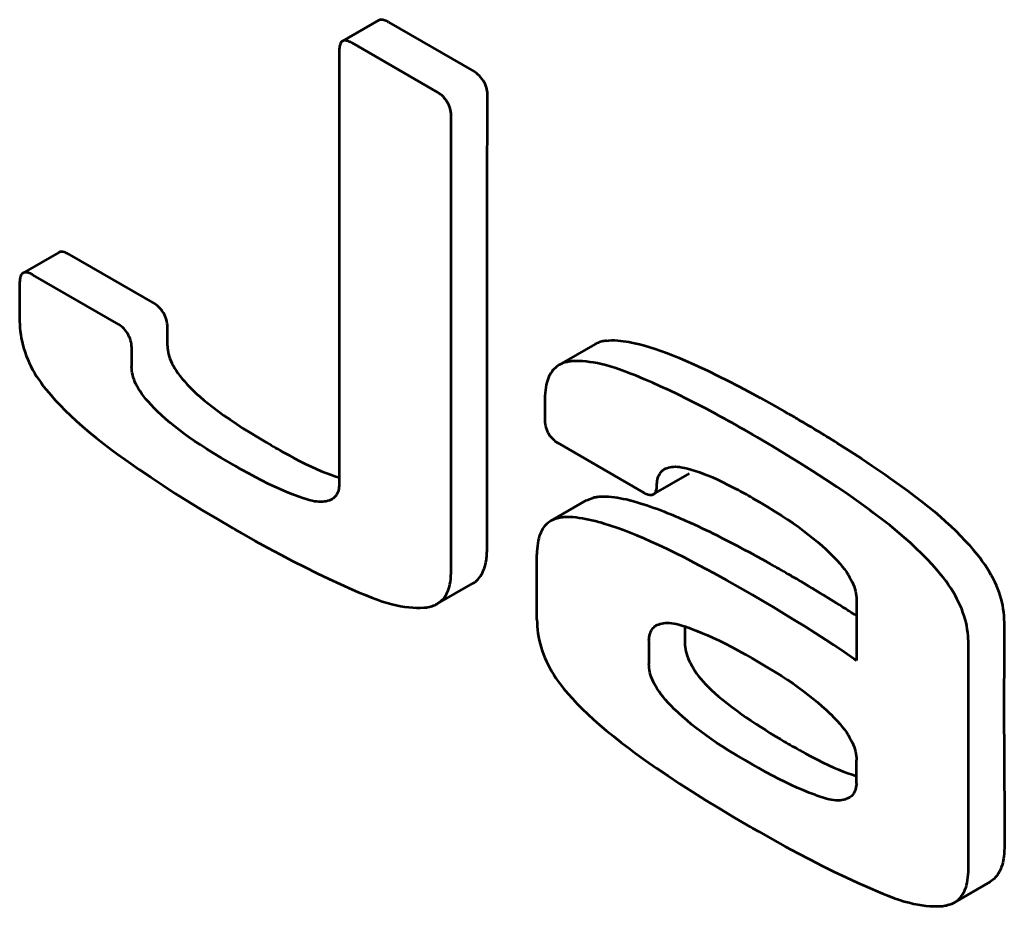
# Model space of a CAD drawing. Header units: millimetres. Extents: x 0 to 820, y 0 to 1200.
# Tile 11 of 81: x 485 to 495, y 117 to 126. Entities that reach past the tile are written whole.
import ezdxf

# ---------------------------------------------------------------- set-up
doc = ezdxf.new("R2010")
doc.units = ezdxf.units.MM
doc.header["$MEASUREMENT"] = 0
doc.layers.add('Layer 1', color=7, linetype='Continuous', lineweight=0)

# ---------------------------------------------------------------- blocks, each defined once
blk = doc.blocks.new('Block_3')
at = {"layer": 'Layer 1', "color": 18, "lineweight": 53, "true_color": 0x010101}
for p, q in [((488.574, 126.425), (488.18, 126.198)), ((488.678, 126.405), (489.608, 125.868)), ((489.214, 125.641), (488.284, 126.178)), ((488.144, 126.09), (488.144, 121.378)), ((489.361, 120.453), (489.361, 125.395)), ((485.099, 123.904), (484.71, 123.68)), ((485.211, 123.882), (486.141, 123.344)), ((484.675, 123.58), (484.675, 123.158)), ((485.752, 123.12), (484.822, 123.657)), ((486.281, 122.888), (486.281, 123.095)), ((485.892, 122.663), (485.892, 122.87)), ((490.923, 122.906), (490.534, 122.681)), ((490.377, 122.306), (490.377, 122.076)), ((489.75, 120.678), (489.75, 121.912)), ((490.517, 121.835), (491.447, 121.297)), ((491.558, 121.277), (491.947, 121.501)), ((490.832, 121.212), (490.909, 121.242)), ((490.831, 121.212), (490.443, 120.987)), ((490.291, 119.916), (490.291, 120.622)), ((489.208, 120.086), (489.597, 120.311)), ((493.76, 120.131), (493.76, 119.471)), ((491.896, 119.85), (491.896, 119.661)), ((495.365, 118.67), (495.366, 119.884)), ((491.507, 119.69), (491.507, 119.436)), ((494.976, 117.211), (494.976, 119.659)), ((495.365, 118.67), (495.366, 117.436)), ((493.76, 118.136), (493.76, 118.389)), ((494.824, 116.844), (495.213, 117.069))]:
    blk.add_line(p, q, dxfattribs=at)
for points in [[(488.678, 126.405), (488.672, 126.409), (488.662, 126.414), (488.651, 126.419), (488.64, 126.423), (488.63, 126.427), (488.619, 126.429), (488.608, 126.431), (488.598, 126.431), (488.59, 126.43), (488.582, 126.428), (488.574, 126.424)], [(488.18, 126.198), (488.174, 126.193), (488.167, 126.187), (488.162, 126.18), (488.157, 126.172), (488.153, 126.162), (488.15, 126.151), (488.148, 126.139), (488.146, 126.126), (488.145, 126.114), (488.145, 126.101), (488.144, 126.09)], [(488.284, 126.178), (488.278, 126.181), (488.268, 126.187), (488.258, 126.192), (488.247, 126.196), (488.236, 126.2), (488.225, 126.203), (488.214, 126.204), (488.205, 126.205), (488.196, 126.204), (488.188, 126.202), (488.18, 126.198)], [(489.754, 125.622), (489.753, 125.639), (489.751, 125.657), (489.747, 125.676), (489.742, 125.694), (489.736, 125.713), (489.728, 125.733), (489.718, 125.751), (489.708, 125.77), (489.695, 125.787), (489.682, 125.804), (489.669, 125.82), (489.654, 125.834), (489.639, 125.847), (489.624, 125.858), (489.608, 125.868)], [(489.361, 125.395), (489.36, 125.412), (489.358, 125.43), (489.354, 125.449), (489.349, 125.468), (489.343, 125.487), (489.334, 125.506), (489.325, 125.524), (489.314, 125.543), (489.302, 125.56), (489.289, 125.577), (489.275, 125.592), (489.261, 125.607), (489.246, 125.62), (489.23, 125.631), (489.215, 125.641)], [(489.75, 121.912), (489.75, 122.126), (489.75, 122.497), (489.75, 122.868), (489.75, 123.025), (489.75, 123.396), (489.75, 123.767), (489.751, 124.138), (489.751, 124.509), (489.752, 124.88), (489.753, 125.251), (489.754, 125.622)], [(485.211, 123.882), (485.202, 123.886), (485.191, 123.892), (485.18, 123.897), (485.169, 123.902), (485.157, 123.906), (485.145, 123.909), (485.134, 123.91), (485.124, 123.911), (485.115, 123.909), (485.107, 123.907), (485.099, 123.903)], [(484.822, 123.657), (484.812, 123.662), (484.802, 123.668), (484.791, 123.673), (484.779, 123.678), (484.767, 123.682), (484.755, 123.685), (484.744, 123.687), (484.734, 123.687), (484.726, 123.686), (484.718, 123.683), (484.71, 123.68)], [(484.71, 123.68), (484.703, 123.675), (484.697, 123.669), (484.692, 123.662), (484.687, 123.654), (484.683, 123.643), (484.681, 123.637), (484.679, 123.625), (484.677, 123.614), (484.676, 123.603), (484.676, 123.591), (484.675, 123.58)], [(486.281, 123.095), (486.28, 123.113), (486.278, 123.132), (486.274, 123.152), (486.269, 123.172), (486.263, 123.192), (486.254, 123.211), (486.246, 123.231), (486.235, 123.249), (486.223, 123.267), (486.211, 123.283), (486.198, 123.298), (486.184, 123.312), (486.17, 123.324), (486.156, 123.335), (486.141, 123.344)], [(484.675, 123.158), (484.676, 123.122), (484.678, 123.085), (484.682, 123.047), (484.687, 123.01), (484.693, 122.972), (484.701, 122.933), (484.71, 122.895), (484.721, 122.857), (484.734, 122.818), (484.747, 122.78), (484.762, 122.742), (484.779, 122.704), (484.796, 122.667), (484.815, 122.63), (484.836, 122.594), (484.837, 122.592), (484.858, 122.557), (484.882, 122.522), (484.907, 122.486), (484.935, 122.449), (484.965, 122.411), (484.965, 122.41)], [(485.892, 122.87), (485.891, 122.889), (485.889, 122.908), (485.885, 122.928), (485.88, 122.947), (485.874, 122.967), (485.865, 122.987), (485.857, 123.006), (485.846, 123.025), (485.834, 123.042), (485.822, 123.058), (485.809, 123.074), (485.795, 123.087), (485.781, 123.1), (485.767, 123.111), (485.752, 123.12)], [(491.047, 122.945), (491.034, 122.943), (491.021, 122.941), (491.008, 122.938), (490.996, 122.935), (490.983, 122.932), (490.97, 122.928), (490.958, 122.923), (490.946, 122.918), (490.935, 122.912), (490.924, 122.906)], [(491.047, 122.945), (491.073, 122.948), (491.101, 122.949), (491.111, 122.949), (491.138, 122.949), (491.168, 122.947), (491.199, 122.945), (491.229, 122.941), (491.259, 122.937), (491.289, 122.932), (491.319, 122.926), (491.349, 122.919)], [(486.281, 122.888), (486.281, 122.866), (486.283, 122.843), (486.287, 122.821), (486.292, 122.798), (486.299, 122.774), (486.307, 122.75), (486.316, 122.725), (486.328, 122.7), (486.341, 122.674), (486.356, 122.648), (486.373, 122.62), (486.393, 122.592), (486.415, 122.562), (486.439, 122.532), (486.463, 122.504), (486.493, 122.47), (486.525, 122.437), (486.559, 122.403), (486.595, 122.369), (486.633, 122.335), (486.675, 122.299), (486.722, 122.262), (486.768, 122.226), (486.829, 122.18), (486.892, 122.134), (486.959, 122.088), (487.029, 122.041), (487.103, 121.992), (487.182, 121.943), (487.266, 121.892), (487.356, 121.838), (487.404, 121.81)], [(491.349, 122.919), (491.403, 122.907), (491.459, 122.892), (491.516, 122.876), (491.574, 122.857), (491.635, 122.836), (491.698, 122.814), (491.764, 122.788), (491.834, 122.759), (491.909, 122.727), (491.992, 122.69), (492.045, 122.665), (492.15, 122.616), (492.256, 122.564), (492.366, 122.509), (492.479, 122.451), (492.595, 122.389), (492.716, 122.323), (492.844, 122.252), (492.979, 122.176), (493.02, 122.152)], [(487.015, 121.585), (486.964, 121.615), (486.863, 121.674), (486.779, 121.724), (486.705, 121.77), (486.638, 121.813), (486.575, 121.854), (486.517, 121.895), (486.461, 121.935), (486.409, 121.974), (486.358, 122.014), (486.309, 122.054), (486.262, 122.094), (486.216, 122.136), (486.172, 122.177), (486.135, 122.213), (486.102, 122.247), (486.072, 122.279), (486.046, 122.31), (486.022, 122.339), (486.001, 122.368), (485.982, 122.395), (485.965, 122.422), (485.951, 122.448), (485.938, 122.473), (485.927, 122.498), (485.917, 122.522), (485.909, 122.546), (485.903, 122.57), (485.898, 122.594), (485.894, 122.617), (485.892, 122.64), (485.891, 122.663)], [(490.534, 122.681), (490.518, 122.671), (490.503, 122.66), (490.488, 122.648), (490.474, 122.634), (490.465, 122.624), (490.453, 122.608), (490.442, 122.592), (490.431, 122.575), (490.422, 122.556), (490.413, 122.535), (490.405, 122.513), (490.398, 122.49), (490.392, 122.464), (490.387, 122.437), (490.383, 122.408), (490.38, 122.377), (490.378, 122.344), (490.377, 122.308), (490.377, 122.306)], [(490.657, 122.72), (490.644, 122.718), (490.631, 122.716), (490.619, 122.713), (490.606, 122.71), (490.593, 122.707), (490.581, 122.703), (490.569, 122.698), (490.557, 122.693), (490.545, 122.687), (490.534, 122.681)], [(490.749, 122.723), (490.747, 122.723), (490.738, 122.724), (490.728, 122.724), (490.719, 122.724), (490.71, 122.724), (490.701, 122.723), (490.694, 122.723), (490.684, 122.722), (490.675, 122.722), (490.666, 122.721), (490.657, 122.72)], [(492.288, 122.119), (492.246, 122.142), (492.132, 122.203), (492.025, 122.259), (491.922, 122.311), (491.823, 122.36), (491.727, 122.406), (491.634, 122.449), (491.542, 122.49), (491.453, 122.528), (491.364, 122.565), (491.311, 122.586), (491.247, 122.61), (491.189, 122.631), (491.136, 122.649), (491.086, 122.664), (491.038, 122.678), (490.993, 122.69), (490.949, 122.699), (490.906, 122.707), (490.866, 122.713), (490.826, 122.718), (490.787, 122.721), (490.748, 122.723)], [(484.965, 122.41), (485.012, 122.355), (485.061, 122.3), (485.113, 122.244), (485.169, 122.187), (485.228, 122.131), (485.29, 122.073), (485.357, 122.014), (485.429, 121.953), (485.506, 121.89), (485.59, 121.824), (485.683, 121.754), (485.739, 121.713), (485.855, 121.629), (485.974, 121.545), (486.099, 121.461), (486.228, 121.375), (486.364, 121.287), (486.506, 121.198), (486.657, 121.105), (486.818, 121.009), (486.991, 120.908), (487.015, 120.894)], [(490.377, 122.076), (490.378, 122.059), (490.38, 122.04), (490.384, 122.022), (490.389, 122.003), (490.395, 121.983), (490.404, 121.964), (490.413, 121.945), (490.422, 121.931), (490.433, 121.913), (490.446, 121.897), (490.459, 121.881), (490.473, 121.867), (490.487, 121.855), (490.502, 121.844), (490.517, 121.835)], [(494.681, 120.399), (494.633, 120.457), (494.582, 120.514), (494.528, 120.571), (494.471, 120.629), (494.41, 120.688), (494.346, 120.748), (494.277, 120.808), (494.204, 120.871), (494.125, 120.936), (494.038, 121.003), (493.943, 121.075), (493.901, 121.107), (493.787, 121.19), (493.67, 121.273), (493.547, 121.357), (493.42, 121.442), (493.287, 121.528), (493.149, 121.616), (493.002, 121.706), (492.847, 121.8), (492.681, 121.897), (492.63, 121.927)], [(493.58, 121.815), (493.697, 121.741), (493.814, 121.664), (493.931, 121.586), (494.049, 121.506), (494.071, 121.491), (494.131, 121.449), (494.227, 121.38), (494.315, 121.317), (494.395, 121.257), (494.469, 121.199), (494.54, 121.143), (494.606, 121.088), (494.668, 121.035), (494.728, 120.982), (494.784, 120.93), (494.838, 120.878), (494.889, 120.827), (494.938, 120.776), (494.984, 120.726), (495.029, 120.675), (495.071, 120.624)], [(487.5, 121.755), (487.53, 121.738), (487.593, 121.704), (487.655, 121.67), (487.718, 121.637), (487.781, 121.605), (487.84, 121.577), (487.896, 121.552), (487.949, 121.529), (488, 121.509), (488.05, 121.49), (488.098, 121.474), (488.144, 121.459)], [(488.069, 121.225), (488.054, 121.217), (488.038, 121.21), (488.021, 121.204), (488.004, 121.2), (487.985, 121.197), (487.966, 121.195), (487.945, 121.194), (487.924, 121.195), (487.9, 121.197), (487.876, 121.2), (487.849, 121.205), (487.82, 121.213), (487.787, 121.222), (487.751, 121.233), (487.709, 121.249), (487.697, 121.253), (487.631, 121.278), (487.567, 121.304), (487.502, 121.332), (487.438, 121.361), (487.373, 121.392), (487.306, 121.425), (487.237, 121.461), (487.162, 121.501), (487.08, 121.547), (487.014, 121.585)], [(491.674, 121.548), (491.688, 121.556), (491.703, 121.562), (491.719, 121.567), (491.736, 121.571), (491.754, 121.574), (491.774, 121.576), (491.795, 121.577), (491.816, 121.576), (491.84, 121.574), (491.867, 121.569), (491.895, 121.564), (491.927, 121.556), (491.961, 121.547), (492.008, 121.533), (492.055, 121.518), (492.101, 121.5), (492.15, 121.482), (492.199, 121.461), (492.25, 121.437), (492.304, 121.411), (492.365, 121.381), (492.435, 121.344), (492.457, 121.332)], [(491.594, 121.374), (491.594, 121.387), (491.595, 121.404), (491.597, 121.422), (491.6, 121.439), (491.605, 121.456), (491.61, 121.472), (491.617, 121.486), (491.624, 121.5), (491.632, 121.511), (491.64, 121.522), (491.65, 121.531)], [(491.65, 121.531), (491.652, 121.533), (491.654, 121.535), (491.656, 121.536), (491.659, 121.538), (491.661, 121.54), (491.664, 121.542), (491.666, 121.544), (491.669, 121.545), (491.671, 121.547), (491.674, 121.548)], [(488.144, 121.378), (488.144, 121.37), (488.142, 121.352), (488.139, 121.335), (488.135, 121.318), (488.129, 121.301), (488.123, 121.286), (488.115, 121.272), (488.107, 121.26), (488.098, 121.249), (488.089, 121.24), (488.08, 121.231), (488.069, 121.225)], [(491.558, 121.277), (491.565, 121.281), (491.571, 121.287), (491.576, 121.294), (491.581, 121.303), (491.583, 121.308), (491.587, 121.319), (491.59, 121.33), (491.592, 121.341), (491.593, 121.352), (491.593, 121.363), (491.594, 121.374)], [(490.909, 121.242), (490.914, 121.244), (490.921, 121.245), (490.927, 121.246), (490.933, 121.247), (490.94, 121.248), (490.94, 121.248), (490.947, 121.249), (490.953, 121.25), (490.96, 121.251), (490.967, 121.252), (490.973, 121.252)], [(490.973, 121.252), (491, 121.253), (491.03, 121.253), (491.041, 121.253), (491.069, 121.252), (491.101, 121.249), (491.133, 121.245), (491.164, 121.24), (491.196, 121.235), (491.228, 121.229), (491.259, 121.222), (491.29, 121.215)], [(491.447, 121.297), (491.455, 121.293), (491.466, 121.287), (491.477, 121.282), (491.488, 121.278), (491.5, 121.274), (491.512, 121.271), (491.523, 121.269), (491.533, 121.269), (491.542, 121.271), (491.55, 121.273), (491.558, 121.277)], [(492.63, 121.236), (492.704, 121.193), (492.795, 121.139), (492.874, 121.091), (492.945, 121.047), (493.011, 121.004), (493.072, 120.963), (493.13, 120.922), (493.185, 120.881), (493.237, 120.841), (493.288, 120.801), (493.337, 120.76), (493.384, 120.719), (493.43, 120.677), (493.475, 120.634), (493.481, 120.628), (493.518, 120.591), (493.551, 120.557), (493.58, 120.524), (493.606, 120.493), (493.63, 120.463), (493.651, 120.434), (493.67, 120.406), (493.686, 120.378), (493.701, 120.352), (493.714, 120.326), (493.725, 120.3), (493.735, 120.275), (493.743, 120.251), (493.749, 120.226), (493.754, 120.202), (493.757, 120.178), (493.76, 120.155), (493.76, 120.131)], [(491.29, 121.214), (491.299, 121.212), (491.338, 121.202), (491.377, 121.191), (491.407, 121.182), (491.446, 121.17), (491.484, 121.158), (491.522, 121.145), (491.561, 121.131), (491.599, 121.117), (491.636, 121.103), (491.674, 121.088)], [(490.584, 121.027), (490.569, 121.026), (490.555, 121.024), (490.54, 121.022), (490.525, 121.019), (490.511, 121.015), (490.496, 121.011), (490.482, 121.006), (490.469, 121.001), (490.456, 120.995), (490.443, 120.988)], [(490.681, 121.027), (490.672, 121.028), (490.662, 121.028), (490.652, 121.028), (490.642, 121.029), (490.633, 121.029), (490.623, 121.029), (490.613, 121.029), (490.603, 121.029), (490.594, 121.028), (490.584, 121.027)], [(491.022, 120.956), (490.994, 120.965), (490.96, 120.974), (490.927, 120.983), (490.922, 120.985), (490.888, 120.993), (490.854, 121.001), (490.819, 121.008), (490.785, 121.014), (490.751, 121.019), (490.716, 121.024), (490.681, 121.027)], [(491.674, 121.088), (491.703, 121.076), (491.733, 121.064), (491.762, 121.052), (491.792, 121.04), (491.821, 121.028), (491.85, 121.015), (491.879, 121.002), (491.908, 120.99), (491.937, 120.977), (491.966, 120.964)], [(490.442, 120.988), (490.427, 120.978), (490.412, 120.967), (490.398, 120.954), (490.384, 120.941), (490.375, 120.931), (490.364, 120.916), (490.353, 120.9), (490.343, 120.882), (490.333, 120.863), (490.325, 120.843), (490.317, 120.821), (490.31, 120.798), (490.304, 120.773), (490.3, 120.746), (490.296, 120.717), (490.293, 120.686), (490.291, 120.652), (490.291, 120.622)], [(492.63, 120.185), (492.496, 120.261), (492.357, 120.34), (492.211, 120.42), (492.142, 120.457), (492.121, 120.468), (491.999, 120.533), (491.892, 120.589), (491.794, 120.638), (491.702, 120.683), (491.616, 120.724), (491.533, 120.762), (491.454, 120.797), (491.377, 120.829), (491.303, 120.858), (491.23, 120.886), (491.16, 120.911), (491.09, 120.935), (491.022, 120.956)], [(487.015, 120.894), (487.084, 120.855), (487.23, 120.772), (487.371, 120.694), (487.508, 120.621), (487.642, 120.551), (487.773, 120.484), (487.902, 120.42), (488.031, 120.359), (488.158, 120.3), (488.285, 120.243), (488.351, 120.214), (488.427, 120.183), (488.494, 120.156), (488.555, 120.133), (488.611, 120.114), (488.665, 120.097), (488.715, 120.084), (488.764, 120.072), (488.81, 120.063), (488.855, 120.055), (488.899, 120.049), (488.942, 120.046), (488.983, 120.044), (489.023, 120.044), (489.063, 120.046)], [(489.743, 120.563), (489.744, 120.575), (489.745, 120.586), (489.746, 120.597), (489.747, 120.609), (489.748, 120.62), (489.749, 120.632), (489.749, 120.643), (489.75, 120.655), (489.75, 120.667), (489.75, 120.678)], [(495.366, 119.884), (495.366, 119.884), (495.365, 119.921), (495.363, 119.958), (495.359, 119.995), (495.354, 120.031), (495.348, 120.068), (495.341, 120.103), (495.331, 120.14), (495.321, 120.176), (495.308, 120.213), (495.295, 120.25), (495.28, 120.287), (495.263, 120.325), (495.244, 120.363), (495.224, 120.4), (495.202, 120.438), (495.179, 120.476), (495.154, 120.514), (495.127, 120.551), (495.1, 120.589), (495.071, 120.624)], [(489.598, 120.311), (489.612, 120.32), (489.626, 120.33), (489.639, 120.342), (489.652, 120.355), (489.665, 120.37), (489.677, 120.386), (489.688, 120.404), (489.699, 120.424), (489.709, 120.445), (489.718, 120.467), (489.726, 120.49), (489.733, 120.514), (489.738, 120.539), (489.742, 120.563)], [(489.208, 120.086), (489.223, 120.096), (489.239, 120.107), (489.253, 120.119), (489.266, 120.133), (489.275, 120.141), (489.286, 120.157), (489.297, 120.173), (489.308, 120.191), (489.317, 120.209), (489.326, 120.23), (489.334, 120.252), (489.341, 120.275), (489.346, 120.3), (489.351, 120.327), (489.355, 120.356), (489.358, 120.387), (489.36, 120.42), (489.361, 120.453)], [(494.976, 119.659), (494.976, 119.696), (494.975, 119.702), (494.973, 119.739), (494.969, 119.775), (494.964, 119.812), (494.958, 119.848), (494.95, 119.884), (494.94, 119.92), (494.929, 119.957), (494.917, 119.994), (494.903, 120.031), (494.887, 120.068), (494.87, 120.106), (494.851, 120.143), (494.831, 120.181), (494.809, 120.219), (494.786, 120.257), (494.76, 120.294), (494.734, 120.332), (494.706, 120.369), (494.681, 120.4)], [(493.76, 119.471), (493.732, 119.491), (493.622, 119.566), (493.511, 119.641), (493.428, 119.695), (493.316, 119.768), (493.203, 119.84), (493.089, 119.911), (492.976, 119.98), (492.861, 120.049), (492.746, 120.117), (492.63, 120.185)], [(489.063, 120.046), (489.078, 120.047), (489.093, 120.048), (489.108, 120.051), (489.123, 120.054), (489.138, 120.058), (489.153, 120.062), (489.167, 120.067), (489.181, 120.072), (489.195, 120.079), (489.208, 120.086)], [(490.291, 119.916), (490.292, 119.88), (490.294, 119.843), (490.297, 119.805), (490.302, 119.768), (490.309, 119.73), (490.317, 119.691), (490.326, 119.653), (490.337, 119.614), (490.349, 119.576), (490.363, 119.538), (490.378, 119.5), (490.394, 119.462), (490.412, 119.425), (490.431, 119.388), (490.452, 119.352), (490.453, 119.35), (490.474, 119.315), (490.497, 119.28), (490.523, 119.244), (490.55, 119.207), (490.581, 119.169), (490.581, 119.168)], [(491.507, 119.69), (491.508, 119.707), (491.509, 119.721), (491.513, 119.739), (491.517, 119.757), (491.523, 119.773), (491.529, 119.788), (491.536, 119.802), (491.545, 119.815), (491.553, 119.825), (491.563, 119.835), (491.572, 119.843), (491.582, 119.849)], [(491.582, 119.85), (491.598, 119.858), (491.614, 119.864), (491.63, 119.87), (491.648, 119.875), (491.666, 119.878), (491.686, 119.88), (491.706, 119.881), (491.728, 119.88), (491.751, 119.878), (491.776, 119.874), (491.803, 119.869), (491.832, 119.862), (491.865, 119.853), (491.901, 119.841), (491.944, 119.826), (491.951, 119.823), (492.016, 119.799), (492.079, 119.773), (492.142, 119.746), (492.206, 119.718), (492.27, 119.688), (492.335, 119.655), (492.404, 119.62), (492.476, 119.581), (492.556, 119.536), (492.63, 119.494)], [(491.896, 119.661), (491.897, 119.64), (491.899, 119.617), (491.903, 119.594), (491.908, 119.57), (491.914, 119.546), (491.923, 119.521), (491.933, 119.494), (491.945, 119.467), (491.954, 119.449), (491.969, 119.419), (491.986, 119.39), (492.004, 119.361), (492.024, 119.332), (492.046, 119.302), (492.07, 119.273), (492.095, 119.243), (492.123, 119.213), (492.154, 119.182), (492.187, 119.15), (492.223, 119.117), (492.263, 119.082), (492.308, 119.045), (492.361, 119.003), (492.412, 118.964)], [(492.63, 118.343), (492.552, 118.389), (492.458, 118.444), (492.378, 118.492), (492.307, 118.537), (492.242, 118.579), (492.181, 118.62), (492.124, 118.66), (492.07, 118.699), (492.018, 118.739), (491.969, 118.778), (491.921, 118.818), (491.875, 118.858), (491.831, 118.899), (491.787, 118.94), (491.786, 118.941), (491.749, 118.978), (491.717, 119.012), (491.687, 119.045), (491.661, 119.076), (491.638, 119.106), (491.617, 119.135), (491.598, 119.162), (491.581, 119.19), (491.566, 119.216), (491.554, 119.242), (491.542, 119.268), (491.533, 119.293), (491.525, 119.317), (491.518, 119.342), (491.513, 119.366), (491.51, 119.389), (491.508, 119.413), (491.507, 119.437)], [(492.63, 119.494), (492.704, 119.451), (492.795, 119.397), (492.874, 119.349), (492.945, 119.305), (493.011, 119.262), (493.072, 119.22), (493.13, 119.18), (493.185, 119.139), (493.237, 119.099), (493.288, 119.059), (493.337, 119.018), (493.384, 118.977), (493.43, 118.935), (493.475, 118.893), (493.481, 118.887), (493.518, 118.849), (493.551, 118.815), (493.58, 118.782), (493.606, 118.751), (493.63, 118.721), (493.651, 118.692), (493.67, 118.664), (493.686, 118.636), (493.701, 118.61), (493.714, 118.584), (493.725, 118.558), (493.735, 118.533), (493.743, 118.509), (493.749, 118.484), (493.754, 118.46), (493.757, 118.436), (493.76, 118.413), (493.76, 118.389)], [(490.581, 119.168), (490.628, 119.113), (490.677, 119.057), (490.729, 119.002), (490.784, 118.945), (490.843, 118.888), (490.906, 118.831), (490.972, 118.772), (491.044, 118.711), (491.122, 118.648), (491.206, 118.582), (491.299, 118.512), (491.355, 118.47), (491.47, 118.387), (491.59, 118.303), (491.715, 118.219), (491.844, 118.132), (491.98, 118.045), (492.122, 117.956), (492.273, 117.863), (492.433, 117.767), (492.606, 117.666), (492.63, 117.652)], [(492.412, 118.964), (492.462, 118.927), (492.512, 118.89), (492.564, 118.854), (492.615, 118.819), (492.667, 118.784), (492.719, 118.75), (492.772, 118.717), (492.825, 118.684), (492.879, 118.651), (492.932, 118.619)], [(493.108, 118.518), (493.143, 118.498), (493.206, 118.463), (493.27, 118.429), (493.333, 118.395), (493.397, 118.363), (493.455, 118.335), (493.511, 118.31), (493.564, 118.287), (493.615, 118.267), (493.665, 118.248), (493.713, 118.232), (493.76, 118.217)], [(493.685, 117.983), (493.669, 117.975), (493.654, 117.968), (493.637, 117.962), (493.619, 117.958), (493.601, 117.955), (493.582, 117.952), (493.561, 117.952), (493.539, 117.952), (493.516, 117.955), (493.491, 117.958), (493.464, 117.963), (493.435, 117.97), (493.403, 117.98), (493.367, 117.991), (493.324, 118.006), (493.312, 118.011), (493.247, 118.036), (493.182, 118.062), (493.118, 118.09), (493.054, 118.119), (492.989, 118.15), (492.922, 118.183), (492.852, 118.219), (492.778, 118.259), (492.696, 118.305), (492.63, 118.343)], [(493.76, 118.136), (493.76, 118.128), (493.758, 118.11), (493.755, 118.093), (493.751, 118.075), (493.745, 118.059), (493.738, 118.044), (493.731, 118.03), (493.723, 118.018), (493.714, 118.007), (493.705, 117.997), (493.695, 117.989), (493.685, 117.983)], [(492.63, 117.652), (492.699, 117.613), (492.846, 117.53), (492.987, 117.452), (493.124, 117.379), (493.257, 117.309), (493.388, 117.242), (493.518, 117.178), (493.646, 117.117), (493.774, 117.058), (493.901, 117.001), (493.967, 116.972), (494.042, 116.94), (494.11, 116.914), (494.171, 116.891), (494.227, 116.872), (494.28, 116.855), (494.331, 116.842), (494.379, 116.83), (494.426, 116.82), (494.471, 116.813), (494.515, 116.807), (494.557, 116.804), (494.598, 116.802), (494.639, 116.802), (494.679, 116.803)], [(495.366, 117.436), (495.365, 117.401), (495.364, 117.37), (495.361, 117.342), (495.357, 117.316), (495.354, 117.299), (495.348, 117.273), (495.341, 117.249), (495.333, 117.225), (495.324, 117.203), (495.314, 117.181), (495.303, 117.162), (495.292, 117.144), (495.28, 117.128), (495.268, 117.113), (495.255, 117.1), (495.241, 117.088), (495.228, 117.078), (495.213, 117.069)], [(494.824, 116.844), (494.839, 116.853), (494.854, 116.864), (494.869, 116.877), (494.882, 116.891), (494.89, 116.899), (494.902, 116.915), (494.913, 116.931), (494.923, 116.948), (494.933, 116.967), (494.942, 116.988), (494.95, 117.009), (494.956, 117.033), (494.962, 117.058), (494.967, 117.085), (494.971, 117.114), (494.974, 117.145), (494.976, 117.178), (494.976, 117.211)], [(494.679, 116.804), (494.694, 116.805), (494.709, 116.806), (494.724, 116.809), (494.739, 116.812), (494.754, 116.816), (494.768, 116.82), (494.783, 116.824), (494.797, 116.83), (494.81, 116.836), (494.824, 116.844)]]:
    blk.add_lwpolyline(points, dxfattribs=at)
for points in [[(492.63, 121.927), (492.517, 121.992), (492.403, 122.056), (492.288, 122.119)], [(493.129, 122.089), (493.093, 122.11), (493.056, 122.131), (493.021, 122.152)], [(493.58, 121.815), (493.431, 121.909), (493.281, 122), (493.129, 122.089)], [(487.404, 121.81), (487.436, 121.792), (487.468, 121.773), (487.5, 121.755)], [(492.63, 121.236), (492.573, 121.269), (492.516, 121.301), (492.457, 121.332)], [(492.286, 120.809), (492.18, 120.862), (492.074, 120.914), (491.966, 120.963)], [(492.458, 120.72), (492.401, 120.75), (492.344, 120.78), (492.286, 120.809)], [(492.824, 120.52), (492.703, 120.589), (492.581, 120.655), (492.458, 120.72)], [(493.019, 120.409), (492.954, 120.447), (492.889, 120.484), (492.824, 120.52)], [(493.129, 120.346), (493.092, 120.367), (493.056, 120.388), (493.019, 120.409)], [(493.604, 120.056), (493.447, 120.155), (493.289, 120.252), (493.129, 120.346)], [(493.76, 119.957), (493.708, 119.99), (493.656, 120.024), (493.605, 120.056)], [(492.932, 118.619), (492.961, 118.602), (492.99, 118.585), (493.02, 118.568)], [(493.02, 118.568), (493.049, 118.551), (493.079, 118.534), (493.108, 118.518)]]:
    blk.add_open_spline(points, degree=3, dxfattribs=at)

msp = doc.modelspace()

# ---------------------------------------------------------------- block references
at = {"layer": 'Layer 1'}
msp.add_blockref('Block_3', (0, 0), dxfattribs=at)

doc.saveas('drawing.dxf')
